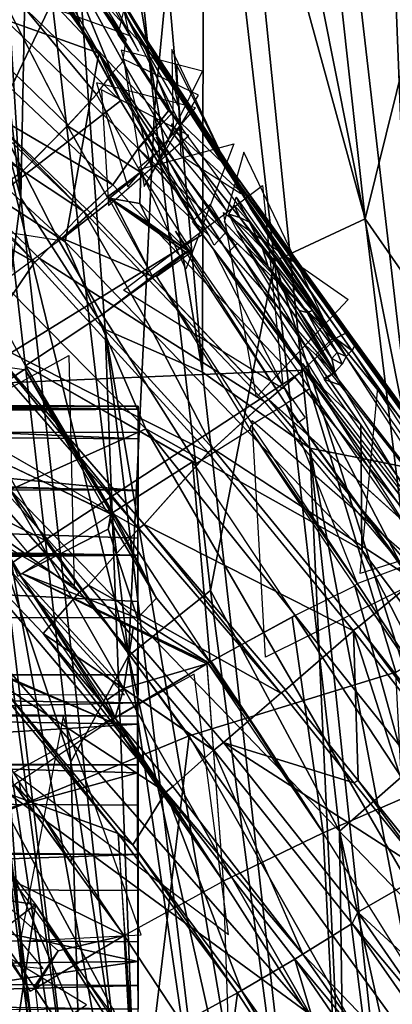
# Model space of a CAD drawing. Header units: millimetres. Extents: x -340 to 340, y -278 to 398.
# Tile 35 of 41: x 265 to 282, y 243 to 287. Entities that reach past the tile are written whole.
import ezdxf

# ---------------------------------------------------------------- set-up
doc = ezdxf.new("R2010")
doc.units = ezdxf.units.MM
doc.layers.add('Layer 01', color=7, linetype='Continuous', true_color=0x000000)

msp = doc.modelspace()

# ---------------------------------------------------------------- linework, layer by layer
at = {"layer": 'Layer 01'}
for points in [[(283.629, 321.801, 66.876), (291.03, 269.55, 277.448), (280.85, 316.386, 78.164)], [(265.05, 278.912, 239.065), (261.681, 291.19, 204.358), (260.085, 320.214, 86.084)], [(265.05, 278.912, 239.065), (260.085, 320.214, 86.084), (262.465, 320.12, 73.209)], [(265.05, 278.912, 239.065), (262.465, 320.12, 73.209), (265.781, 315.412, 81.845)], [(276.989, 317.049, 69.544), (282.822, 266.682, 269.738), (273.324, 314.379, 77.854)], [(282.822, 266.682, 269.738), (276.989, 317.049, 69.544), (280.85, 316.386, 78.164)], [(265.781, 315.412, 81.845), (269.252, 316.3, 72.363), (273.252, 271.052, 252.113)], [(273.252, 271.052, 252.113), (269.252, 316.3, 72.363), (273.324, 314.379, 77.854)], [(282.822, 266.682, 269.738), (280.85, 316.386, 78.164), (287.811, 264.085, 287.993)], [(280.85, 316.386, 78.164), (291.03, 269.55, 277.448), (287.811, 264.085, 287.993)], [(265.05, 278.912, 239.065), (265.781, 315.412, 81.845), (268.853, 272.973, 251.926)], [(273.252, 271.052, 252.113), (268.853, 272.973, 251.926), (265.781, 315.412, 81.845)], [(273.252, 271.052, 252.113), (273.324, 314.379, 77.854), (278.097, 267.625, 263.406)], [(282.822, 266.682, 269.738), (278.097, 267.625, 263.406), (273.324, 314.379, 77.854)], [(263.953, 282.53, 315.452), (266.468, 287.76, 308.673), (261.498, 310.239, 198.348)], [(277.385, 306.942, 250.248), (273.187, 304.914, 256.407), (280.595, 277.958, 371.818)], [(280.595, 277.958, 371.818), (283.896, 291.265, 314.275), (277.385, 306.942, 250.248)], [(251.011, 291.729, 644.258), (244.452, 305.811, 669.091), (260.105, 300.433, 691.319), (268.574, 285.445, 671.683)], [(266.468, 287.76, 308.673), (271.089, 282.87, 341.193), (268.8, 305.234, 247.536)], [(271.089, 282.87, 341.193), (273.187, 304.914, 256.407), (268.8, 305.234, 247.536)], [(276.506, 276.056, 376.923), (273.187, 304.914, 256.407), (271.089, 282.87, 341.193)], [(273.187, 304.914, 256.407), (276.506, 276.056, 376.923), (280.595, 277.958, 371.818)], [(269.548, 283.283, 674.875), (268.574, 285.445, 671.683), (260.105, 300.433, 691.319)], [(263.032, 295.478, 688.557), (269.548, 283.283, 674.875), (260.105, 300.433, 691.319)], [(269.95, 286.233, 677.848), (267.307, 298.538, 684.349), (263.56, 288.558, 690.275)], [(269.548, 283.283, 674.875), (263.032, 295.478, 688.557), (260.505, 292.041, 688.492)], [(265.076, 294.74, 688.12), (270.356, 285.536, 676.679), (265.16, 295.7, 687.318)], [(270.354, 281.14, 656.334), (269.198, 279.496, 648.902), (257.389, 290.657, 649.46), (258, 293.085, 657.398)], [(258, 293.085, 657.398), (267.999, 288.549, 670.774), (271.723, 282.838, 664.934), (270.354, 281.14, 656.334)], [(269.81, 286.037, 678.092), (265.535, 292.952, 687.046), (266.897, 290.069, 684.034)], [(264.381, 291.356, 687.432), (267.733, 286.647, 681.194), (265.102, 292.314, 687.358)], [(267.733, 286.647, 681.194), (266.897, 290.069, 684.034), (265.102, 292.314, 687.358)], [(269.548, 283.283, 674.875), (260.505, 292.041, 688.492), (254.492, 287.506, 688.665), (259.59, 275.611, 675.16)], [(251.011, 291.729, 644.258), (268.574, 285.445, 671.683), (267.054, 276.926, 644.16)], [(267.054, 276.926, 644.16), (254.095, 285.354, 638.903), (251.011, 291.729, 644.258)], [(261.681, 291.19, 204.358), (265.05, 278.912, 239.065), (263.621, 267.902, 299.262)], [(268.467, 283.573, 678.446), (269.178, 284.541, 678.44), (264.381, 291.356, 687.432), (263.239, 289.842, 687.386)], [(283.896, 291.265, 314.275), (280.595, 277.958, 371.818), (286.39, 269.628, 402.164)], [(256.777, 289.168, 643.536), (257.389, 290.657, 649.46), (269.198, 279.496, 648.902), (263.219, 283.002, 643.335)], [(269.81, 286.037, 678.092), (266.897, 290.069, 684.034), (269.652, 285.063, 678.133)], [(269.178, 284.541, 678.44), (269.652, 285.063, 678.133), (266.897, 290.069, 684.034)], [(269.178, 284.541, 678.44), (266.897, 290.069, 684.034), (267.733, 286.647, 681.194)], [(263.226, 289.861, 687.413), (267.168, 282.194, 678.51), (261.199, 287.981, 687.515)], [(263.239, 289.842, 687.386), (267.168, 282.194, 678.51), (268.467, 283.573, 678.446)], [(268.342, 289.741, 676.982), (268.593, 289.392, 676.891), (271.425, 284.878, 672.32), (270.66, 285.671, 671.612)], [(271.436, 284.849, 672.309), (268.593, 289.391, 676.891), (269.337, 288.313, 676.931)], [(269.04, 288.794, 677.357), (269.241, 288.388, 677.79), (272.233, 283.461, 672.58)], [(267.999, 288.549, 670.774), (268.164, 288.436, 670.942), (271.723, 282.838, 664.934)], [(268.164, 288.436, 670.942), (270.66, 285.671, 671.612), (271.856, 282.706, 664.93)], [(271.856, 282.706, 664.93), (271.723, 282.838, 664.934), (268.164, 288.436, 670.942)], [(261.271, 287.846, 687.359), (258.328, 285.476, 687.337), (265.137, 280.143, 678.409)], [(261.199, 287.981, 687.515), (267.168, 282.194, 678.51), (265.152, 280.139, 678.404)], [(271.435, 284.849, 672.31), (269.46, 287.989, 676.681), (274.677, 280.025, 668.521)], [(272.022, 283.75, 673.224), (269.511, 287.95, 677.317), (269.943, 286.868, 677.367)], [(269.915, 258.259, 428.17), (266.468, 287.76, 308.673), (263.953, 282.53, 315.452)], [(266.468, 287.76, 308.673), (269.915, 258.259, 428.17), (271.089, 282.87, 341.193)], [(272.331, 282.069, 673.582), (269.686, 287.345, 677.708), (269.426, 286.276, 678.666)], [(272.18, 282.999, 673.722), (272.022, 283.75, 673.224), (269.946, 286.869, 677.368)], [(265.681, 276.006, 637.31), (259.414, 279.495, 635.281), (255.137, 286.437, 637.581)], [(255.137, 286.437, 637.581), (261.476, 280.542, 637.793), (265.681, 276.006, 637.31)], [(270.66, 285.671, 671.612), (271.425, 284.878, 672.32), (274.187, 280.454, 667.323), (271.856, 282.706, 664.93)], [(271.924, 281.978, 675.859), (274.879, 279.27, 669.945), (271.866, 285.603, 671.312)], [(250.486, 280.835, 632.901), (254.095, 285.354, 638.903), (270.698, 268.49, 638.411), (264.573, 265.745, 632.628)], [(254.095, 285.354, 638.903), (267.054, 276.926, 644.16), (270.698, 268.49, 638.411)], [(268.574, 285.445, 671.683), (280.396, 268.667, 662.359), (280.445, 263.036, 644.839), (267.054, 276.926, 644.16)], [(268.574, 285.445, 671.683), (269.548, 283.283, 674.875), (273.252, 277.254, 670.17)], [(280.396, 268.667, 662.359), (268.574, 285.445, 671.683), (277.843, 271.133, 666.661)], [(273.252, 277.254, 670.17), (277.843, 271.133, 666.661), (268.574, 285.445, 671.683)], [(273.253, 284.621, 673.117), (269.582, 285.573, 678.32), (270.988, 280.048, 675.327)], [(273.07, 283.54, 673.101), (269.684, 285.165, 678.098), (270.62, 279.429, 675.798)], [(267.893, 278.296, 642.789), (261.619, 282.447, 640.373), (261.101, 284.813, 643.005)], [(263.219, 283.002, 643.335), (267.893, 278.296, 642.789), (261.101, 284.813, 643.005)], [(271.721, 281.549, 674.673), (269.652, 285.063, 678.133), (269.178, 284.541, 678.44), (271.197, 280.975, 674.959)], [(274.482, 280.285, 668.156), (274.187, 280.454, 667.323), (271.425, 284.878, 672.32)], [(271.425, 284.878, 672.32), (274.676, 280.022, 668.52), (274.482, 280.285, 668.156)], [(272.277, 280.824, 675.825), (274.987, 279.108, 669.79), (272.081, 284.932, 671.874)], [(272.934, 282.967, 674.741), (268.473, 284.095, 678.725), (269.875, 279.412, 675.1)], [(274.676, 280.022, 668.52), (271.894, 284.108, 672.845), (274.89, 279.563, 669.359)], [(272.023, 283.75, 673.22), (274.89, 279.563, 669.359), (271.894, 284.108, 672.845)], [(268.467, 283.573, 678.446), (270.454, 280.069, 675.028), (267.158, 282.166, 678.49)], [(272.634, 281.726, 674.277), (268.692, 283.781, 678.386), (269.009, 278.574, 675.315)], [(274.792, 279.482, 669.933), (274.89, 279.563, 669.359), (272.023, 283.75, 673.22)], [(259.59, 275.611, 675.16), (262.252, 270.479, 670.881), (273.252, 277.254, 670.17), (269.548, 283.283, 674.875)], [(269.198, 279.496, 648.902), (268.029, 278.391, 643.174), (263.219, 283.002, 643.335)], [(263.219, 283.002, 643.335), (268.029, 278.391, 643.174), (267.893, 278.296, 642.789)], [(263.953, 282.53, 315.452), (263.691, 264.218, 371.788), (267.309, 253.466, 431.905)], [(267.309, 253.466, 431.905), (269.915, 258.259, 428.17), (263.953, 282.53, 315.452)], [(271.089, 282.87, 341.193), (269.915, 258.259, 428.17), (273.609, 261.2, 427.967)], [(271.856, 282.706, 664.93), (270.352, 281.138, 656.335), (271.723, 282.838, 664.934)], [(270.356, 281.141, 656.334), (279.243, 272.613, 660.654), (271.848, 282.703, 664.921)], [(273.609, 261.2, 427.967), (276.506, 276.056, 376.923), (271.089, 282.87, 341.193)], [(279.313, 272.514, 660.61), (271.856, 282.706, 664.93), (274.187, 280.454, 667.323)], [(261.619, 282.447, 640.373), (267.89, 278.296, 642.789), (265.884, 276.187, 637.676), (261.476, 280.542, 637.793)], [(267.168, 282.194, 678.51), (267.158, 282.166, 678.49), (265.152, 280.139, 678.404)], [(268.96, 278.932, 675.336), (266.762, 276.981, 675.354), (265.152, 280.139, 678.404), (267.158, 282.166, 678.49)], [(268.96, 278.932, 675.336), (267.158, 282.166, 678.49), (270.454, 280.069, 675.028)], [(274.37, 278.291, 671.463), (271.947, 282.168, 674.428), (271.694, 281.52, 674.667)], [(271.903, 282.284, 674.485), (271.942, 282.146, 674.431), (271.855, 282.178, 674.553)], [(271.158, 281.651, 675.138), (274.352, 277.406, 671.421), (273.775, 276.782, 671.742)], [(274.666, 281.351, 671.347), (272.503, 275.7, 673.359), (270.434, 280.209, 675.977)], [(269.198, 279.496, 648.902), (270.354, 281.14, 656.334), (278.518, 271.829, 655.037), (277.419, 270.821, 648.395)], [(270.356, 281.141, 656.334), (274.442, 276.48, 655.69), (274.824, 276.851, 658.505)], [(271.198, 280.943, 674.945), (270.363, 280.25, 675.175), (273.582, 277.165, 672.011)], [(274.236, 277.827, 673.279), (279.192, 272.465, 667.305), (275.114, 280.972, 667.309)], [(261.476, 280.542, 637.793), (265.884, 276.187, 637.676), (265.681, 276.006, 637.31)], [(274.187, 280.454, 667.323), (274.482, 280.285, 668.156), (280.008, 272.616, 664.021)], [(274.189, 280.451, 667.321), (279.821, 272.725, 663.248), (279.72, 272.802, 663.04)], [(274.19, 280.456, 667.322), (280, 272.616, 664.019), (279.822, 272.724, 663.248)], [(279.72, 272.802, 663.04), (279.271, 272.583, 660.669), (274.19, 280.456, 667.322)], [(280.008, 272.616, 664.021), (274.482, 280.285, 668.156), (274.676, 280.022, 668.52)], [(266.762, 276.981, 675.354), (261.923, 277.743, 678.477), (265.152, 280.139, 678.404)], [(270.462, 280.062, 675.041), (268.971, 278.96, 675.327), (269.06, 278.903, 675.254)], [(270.424, 278.662, 674.431), (270.462, 280.062, 675.041), (269.06, 278.903, 675.254)], [(270.462, 280.062, 675.041), (270.424, 278.662, 674.431), (272.616, 276.511, 672.313), (272.725, 276.599, 672.295)], [(280.107, 272.229, 665.384), (274.676, 280.022, 668.52), (274.89, 279.563, 669.359)], [(280.094, 272.465, 664.535), (280.008, 272.616, 664.021), (274.676, 280.022, 668.52)], [(280.093, 272.467, 664.535), (274.677, 280.025, 668.521), (280.067, 272.277, 665.399)], [(263.319, 272.566, 633.05), (258.234, 277.776, 633.153), (259.414, 279.495, 635.281), (265.676, 276.007, 637.308)], [(277.419, 270.821, 648.395), (276.24, 269.808, 643.085), (268.038, 278.399, 643.217), (269.198, 279.496, 648.902)], [(269.681, 274.746, 673.273), (275.954, 279.471, 671.478), (276.888, 270.303, 668.688)], [(274.792, 279.482, 669.933), (280.003, 272.011, 666.025), (280.107, 272.229, 665.384), (274.89, 279.563, 669.359)], [(280.003, 272.011, 666.025), (274.792, 279.482, 669.933), (275.407, 278.467, 669.582)], [(274.777, 278.94, 670.589), (275.367, 277.815, 670.366), (274.678, 278.587, 671.023)], [(275.367, 277.815, 670.366), (274.777, 278.94, 670.589), (277.819, 274.607, 668.172)], [(265.05, 278.912, 239.065), (270.494, 229.961, 437.531), (263.621, 267.902, 299.262)], [(270.494, 229.961, 437.531), (265.05, 278.912, 239.065), (268.853, 272.973, 251.926)], [(266.762, 276.981, 675.354), (268.96, 278.932, 675.336), (266.939, 277.081, 675.328)], [(269.084, 278.76, 675.176), (266.939, 277.081, 675.328), (268.96, 278.932, 675.336)], [(266.939, 277.081, 675.328), (269.084, 278.76, 675.176), (270.991, 275.357, 672.598)], [(269.027, 278.865, 675.253), (269.258, 278.732, 675.072), (269.06, 278.903, 675.254)], [(270.973, 275.39, 672.63), (269.258, 278.732, 675.072), (269.027, 278.865, 675.253)], [(270.867, 277.749, 673.788), (270.424, 278.662, 674.431), (269.06, 278.903, 675.254)], [(269.06, 278.903, 675.254), (272.616, 276.511, 672.313), (270.867, 277.749, 673.788)], [(269.06, 278.903, 675.254), (272.489, 276.465, 672.358), (272.616, 276.511, 672.313)], [(272.489, 276.465, 672.358), (269.06, 278.903, 675.254), (269.258, 278.732, 675.072)], [(269.258, 278.732, 675.072), (270.973, 275.39, 672.63), (272.489, 276.465, 672.358)], [(272.616, 276.511, 672.313), (270.424, 278.662, 674.431), (270.867, 277.749, 673.788)], [(272.803, 277.85, 672.539), (273.585, 278.612, 672.148), (279.064, 269.731, 667.522)], [(274.678, 278.587, 671.023), (274.943, 278.028, 670.882), (274.435, 278.174, 671.394)], [(274.678, 278.587, 671.023), (275.367, 277.815, 670.366), (274.943, 278.028, 670.882)], [(267.89, 278.296, 642.789), (270.967, 272.946, 640.143), (265.884, 276.187, 637.677)], [(270.967, 272.946, 640.143), (267.89, 278.296, 642.789), (276.061, 269.71, 642.625)], [(267.895, 278.301, 642.788), (268.038, 278.399, 643.216), (276.238, 269.808, 643.084), (276.061, 269.71, 642.625)], [(274.201, 278.244, 671.599), (279.824, 274.323, 666.613), (275.685, 269.926, 670.913)], [(274.435, 278.174, 671.394), (274.943, 278.028, 670.882), (275.955, 276.629, 670.062)], [(276.218, 275.804, 669.951), (274.435, 278.174, 671.394), (275.955, 276.629, 670.062)], [(276.218, 275.804, 669.951), (274.817, 277.426, 671.085), (274.435, 278.174, 671.394)], [(279.225, 272.604, 667.056), (275.409, 278.463, 669.58), (279.997, 272.02, 666.031)], [(275.367, 277.815, 670.366), (275.955, 276.629, 670.062), (274.943, 278.028, 670.882)], [(275.367, 277.815, 670.366), (278.212, 273.829, 668.066), (275.955, 276.629, 670.062)], [(275.367, 277.815, 670.366), (277.819, 274.607, 668.172), (278.212, 273.829, 668.066)], [(280.595, 277.958, 371.818), (276.506, 276.056, 376.923), (283.539, 253.935, 464.998)], [(283.539, 253.935, 464.998), (286.39, 269.628, 402.164), (280.595, 277.958, 371.818)], [(273.252, 277.254, 670.17), (262.252, 270.479, 670.881), (277.843, 271.133, 666.661)], [(272.029, 277.408, 672.82), (277.882, 268.987, 667.875), (277.578, 268.756, 667.924)], [(276.218, 275.804, 669.951), (275.259, 276.672, 670.732), (274.817, 277.426, 671.085)], [(268.722, 273.654, 672.709), (265.267, 271.334, 672.747), (263.489, 274.577, 675.37), (266.762, 276.981, 675.354)], [(270.991, 275.357, 672.598), (268.722, 273.654, 672.709), (266.762, 276.981, 675.354), (266.939, 277.081, 675.328)], [(280.445, 263.036, 644.839), (270.698, 268.49, 638.411), (267.054, 276.926, 644.16)], [(274.442, 276.48, 655.69), (278.517, 271.827, 655.035), (279.271, 272.583, 660.664), (274.824, 276.851, 658.505)], [(270.973, 275.39, 672.63), (271.111, 275.385, 672.557), (272.489, 276.465, 672.358)], [(271.111, 275.385, 672.557), (271.179, 275.36, 672.511), (272.694, 276.425, 672.235), (272.489, 276.465, 672.358)], [(275.497, 268.703, 668.582), (277.018, 269.618, 668.414), (272.528, 276.432, 672.323), (271.182, 275.357, 672.518)], [(272.694, 276.425, 672.235), (272.616, 276.511, 672.313), (272.489, 276.465, 672.358)], [(272.726, 276.597, 672.298), (272.616, 276.511, 672.313), (272.694, 276.425, 672.235)], [(272.634, 276.526, 672.313), (272.694, 276.425, 672.235), (272.722, 276.6, 672.291)], [(278.092, 270.294, 668.227), (277.237, 269.755, 668.38), (273.75, 276.589, 671.796)], [(279.219, 271.032, 667.586), (277.894, 272.285, 668.618), (275.259, 276.672, 670.732)], [(279.219, 271.032, 667.586), (275.259, 276.672, 670.732), (279.231, 271.043, 667.583)], [(275.259, 276.672, 670.732), (276.218, 275.804, 669.951), (279.231, 271.043, 667.583)], [(278.212, 273.829, 668.066), (277.982, 273.734, 668.452), (275.955, 276.629, 670.062)], [(277.982, 273.734, 668.452), (276.218, 275.804, 669.951), (275.955, 276.629, 670.062)], [(265.676, 276.007, 637.308), (273.507, 267.418, 637.158), (263.319, 272.566, 633.05)], [(273.726, 267.599, 637.513), (273.507, 267.418, 637.158), (265.676, 276.007, 637.308), (265.884, 276.187, 637.676)], [(273.735, 267.592, 637.519), (265.884, 276.187, 637.677), (270.967, 272.946, 640.143)], [(279.436, 250.344, 476.358), (276.506, 276.056, 376.923), (273.609, 261.2, 427.967)], [(279.436, 250.344, 476.358), (283.539, 253.935, 464.998), (276.506, 276.056, 376.923)], [(272.976, 266.933, 668.594), (268.722, 273.654, 672.709), (271.141, 275.407, 672.559), (275.398, 268.453, 668.528)], [(271.141, 275.407, 672.559), (268.722, 273.654, 672.709), (270.991, 275.357, 672.598)], [(277.982, 273.734, 668.452), (277.61, 273.829, 668.844), (276.218, 275.804, 669.951)], [(279.231, 271.043, 667.583), (276.218, 275.804, 669.951), (277.61, 273.829, 668.844)], [(263.589, 252.686, 631.354), (249.115, 275.113, 631.088), (278.119, 242.07, 631.318)], [(249.115, 275.113, 631.088), (264.573, 265.745, 632.628), (278.119, 242.07, 631.318)], [(277.819, 274.607, 668.172), (279.225, 272.604, 667.056), (278.212, 273.829, 668.066)], [(261.481, 273.684, 313.276), (261.883, 271.241, 303.881), (267.256, 227.826, 478.385)], [(261.481, 273.684, 313.276), (267.256, 227.826, 478.385), (265.154, 243.48, 435.025)], [(265.154, 243.48, 435.025), (263.691, 264.218, 371.788), (261.481, 273.684, 313.276)], [(272.976, 266.933, 668.594), (265.267, 271.334, 672.747), (268.722, 273.654, 672.709)], [(277.982, 273.734, 668.452), (279.089, 271.661, 667.68), (277.61, 273.829, 668.844)], [(279.231, 271.043, 667.583), (277.61, 273.829, 668.844), (279.089, 271.661, 667.68)], [(278.212, 273.829, 668.066), (279.325, 271.937, 667.356), (277.982, 273.734, 668.452)], [(277.982, 273.734, 668.452), (279.325, 271.937, 667.356), (279.089, 271.661, 667.68)], [(278.212, 273.829, 668.066), (279.225, 272.604, 667.056), (279.739, 271.754, 666.77)], [(278.212, 273.829, 668.066), (279.739, 271.754, 666.77), (279.325, 271.937, 667.356)], [(273.252, 271.052, 252.113), (281.165, 200.956, 535.828), (268.853, 272.973, 251.926)], [(278.244, 195.174, 565.332), (270.494, 229.961, 437.531), (268.853, 272.973, 251.926)], [(268.853, 272.973, 251.926), (281.165, 200.956, 535.828), (278.244, 195.174, 565.332)], [(270.967, 272.946, 640.143), (276.061, 269.71, 642.625), (273.735, 267.592, 637.519)], [(285.474, 264.922, 660.697), (279.271, 272.583, 660.669), (279.72, 272.802, 663.04)], [(279.821, 272.725, 663.248), (285.474, 264.922, 660.697), (279.72, 272.802, 663.04)], [(279.821, 272.725, 663.248), (280.008, 272.616, 664.021), (285.781, 264.659, 661.718)], [(285.776, 264.658, 661.716), (285.698, 264.679, 660.922), (279.821, 272.725, 663.248)], [(279.821, 272.725, 663.248), (285.698, 264.679, 660.922), (285.474, 264.922, 660.697)], [(270.37, 263.998, 632.718), (261.082, 269.33, 630.496), (263.062, 272.347, 632.775)], [(270.371, 263.998, 632.718), (263.062, 272.349, 632.775), (263.319, 272.566, 633.05)], [(270.371, 263.998, 632.718), (263.319, 272.566, 633.05), (270.617, 264.184, 632.963)], [(270.617, 264.184, 632.963), (263.321, 272.564, 633.052), (273.507, 267.418, 637.158)], [(277.894, 272.285, 668.618), (279.219, 271.032, 667.586), (278.746, 270.775, 667.931)], [(285.453, 262.885, 664.572), (278.382, 271.846, 667.979), (279.172, 272.607, 666.946)], [(278.518, 271.829, 655.037), (279.271, 272.583, 660.669), (285.474, 264.922, 660.697), (284.789, 263.772, 653.803)], [(279.997, 272.02, 666.031), (279.739, 271.754, 666.77), (279.225, 272.604, 667.056)], [(280.008, 272.616, 664.021), (280.094, 272.465, 664.535), (285.781, 264.659, 661.718)], [(285.674, 264.49, 663.086), (280.093, 272.467, 664.535), (280.067, 272.277, 665.399)], [(280.094, 272.465, 664.535), (285.686, 264.489, 663.09), (285.822, 264.543, 662.224)], [(285.781, 264.659, 661.718), (280.094, 272.465, 664.535), (285.822, 264.543, 662.224)], [(259.388, 271.995, 675.098), (265.204, 271.168, 672.678), (261.172, 268.432, 672.185)], [(284.789, 263.772, 653.803), (284.031, 262.783, 648.046), (277.419, 270.821, 648.395), (278.517, 271.827, 655.035)], [(279.55, 271.413, 667.234), (279.089, 271.661, 667.68), (279.325, 271.937, 667.356)], [(279.55, 271.413, 667.234), (279.325, 271.937, 667.356), (279.739, 271.754, 666.77)], [(285.168, 264.123, 664.444), (279.739, 271.754, 666.77), (279.995, 272.019, 666.03)], [(285.166, 264.122, 664.443), (285.541, 264.251, 663.75), (279.997, 272.02, 666.031)], [(285.686, 264.489, 663.09), (280.107, 272.229, 665.384), (280.003, 272.011, 666.025), (285.541, 264.251, 663.75)], [(267.453, 261.395, 667.237), (258.133, 266.775, 671.95), (267.221, 271.806, 672.674)], [(284.636, 262.503, 665.233), (283.876, 261.875, 665.531), (277.773, 271.442, 668.36)], [(279.231, 271.043, 667.583), (279.089, 271.661, 667.68), (279.55, 271.413, 667.234)], [(265.485, 262.772, 668.5), (258.514, 271.147, 674.033), (253.309, 262.903, 669.538)], [(268.935, 264.754, 668.668), (261.172, 268.434, 672.18), (265.232, 271.188, 672.681)], [(268.682, 225.94, 468.881), (267.256, 227.826, 478.385), (261.883, 271.241, 303.881)], [(268.682, 225.94, 468.881), (261.883, 271.241, 303.881), (263.621, 267.902, 299.262)], [(277.843, 271.133, 666.661), (262.252, 270.479, 670.881), (266.13, 263.468, 666.439)], [(265.232, 271.188, 672.681), (265.302, 271.255, 672.699), (269.209, 264.715, 668.591)], [(269.036, 264.847, 668.693), (268.935, 264.754, 668.668), (265.232, 271.188, 672.681)], [(269.209, 264.715, 668.591), (269.036, 264.847, 668.693), (265.232, 271.188, 672.681)], [(269.209, 264.715, 668.591), (265.267, 271.334, 672.747), (272.806, 266.998, 668.673)], [(272.656, 254.642, 663.302), (281.978, 257.523, 663.359), (277.843, 271.133, 666.661), (266.13, 263.468, 666.439)], [(281.165, 200.956, 535.828), (273.252, 271.052, 252.113), (278.097, 267.625, 263.406)], [(289.21, 256.274, 660.461), (277.843, 271.133, 666.661), (285.81, 259.841, 662.982)], [(277.843, 271.133, 666.661), (289.21, 256.274, 660.461), (280.396, 268.667, 662.359)], [(285.81, 259.841, 662.982), (277.843, 271.133, 666.661), (281.978, 257.523, 663.359)], [(279.219, 271.032, 667.586), (278.758, 270.724, 667.929), (278.746, 270.775, 667.931)], [(278.758, 270.724, 667.929), (279.219, 271.032, 667.586), (279.533, 270.453, 667.462)], [(279.533, 270.453, 667.462), (279.219, 271.032, 667.586), (279.231, 271.043, 667.583)], [(284.031, 262.783, 648.046), (276.24, 269.808, 643.085), (277.419, 270.821, 648.395)], [(279.533, 270.453, 667.462), (283.18, 264.479, 665.91), (278.758, 270.724, 667.929)], [(262.252, 270.479, 670.881), (254.911, 269.042, 670.963), (266.13, 263.468, 666.439)], [(282.189, 262.418, 665.993), (278.086, 270.293, 668.215), (277.018, 269.618, 668.414)], [(278.086, 270.293, 668.215), (282.189, 262.418, 665.993), (283.289, 262.84, 665.822)], [(286.018, 263.741, 664.472), (280.365, 261.963, 667.527), (281.167, 270.346, 666.616)], [(41.378, 269.487, 357.259), (227.11, 269.738, 360.441), (270.341, 269.38, 357.493)], [(227.11, 269.738, 360.441), (240.62, 269.308, 366.146), (270.342, 269.519, 359.851)], [(227.11, 269.738, 360.441), (270.342, 269.519, 359.851), (270.341, 269.38, 357.493)], [(276.055, 269.704, 642.613), (282.836, 261.655, 642.574), (273.735, 267.592, 637.518)], [(283.041, 261.789, 643.108), (282.832, 261.666, 642.579), (276.061, 269.71, 642.625), (276.238, 269.808, 643.084)], [(284.031, 262.783, 648.046), (283.041, 261.789, 643.108), (276.238, 269.808, 643.084)], [(280.237, 261.51, 666.17), (282.229, 262.269, 665.962), (277.018, 269.618, 668.414)], [(282.189, 262.418, 665.993), (277.018, 269.618, 668.414), (282.229, 262.269, 665.962)], [(134.328, 268.313, 355.893), (41.378, 269.487, 357.259), (270.341, 269.38, 357.493)], [(134.328, 268.313, 355.893), (270.341, 269.38, 357.493), (270.347, 268.347, 355.868)], [(240.62, 269.308, 366.146), (270.342, 268.037, 370.15), (270.342, 269.519, 359.851)], [(270.342, 268.037, 370.15), (240.62, 269.308, 366.146), (244.032, 268.237, 372.691)], [(268.11, 261.442, 630.548), (267.706, 261.123, 630.308), (260.732, 269.026, 630.273), (261.082, 269.33, 630.494)], [(270.371, 263.998, 632.718), (268.11, 261.442, 630.548), (261.082, 269.33, 630.494)], [(266.13, 263.468, 666.439), (254.911, 269.042, 670.963), (257.86, 257.737, 663.661)], [(259.422, 266.972, 629.515), (260.732, 269.026, 630.273), (267.706, 261.123, 630.308)], [(283.528, 261.874, 665.784), (276.101, 258.186, 665.978), (275.497, 268.868, 668.636)], [(111.41, 265.739, 354.491), (134.328, 268.313, 355.893), (270.347, 265.721, 354.455)], [(270.347, 265.721, 354.455), (134.328, 268.313, 355.893), (270.347, 268.347, 355.868)], [(261.172, 268.434, 672.18), (268.935, 264.754, 668.668), (269.115, 264.647, 668.576)], [(265.049, 261.901, 667.996), (261.203, 268.285, 672.096), (264.581, 262.608, 668.459)], [(283.809, 245.8, 634.737), (264.573, 265.745, 632.628), (270.698, 268.49, 638.411)], [(289.976, 244.435, 638.861), (283.809, 245.8, 634.737), (270.698, 268.49, 638.411)], [(270.698, 268.49, 638.411), (280.445, 263.036, 644.839), (289.976, 244.435, 638.861)], [(275.456, 268.658, 668.583), (280.237, 261.51, 666.17), (275.398, 268.453, 668.528)], [(280.237, 261.51, 666.17), (280.126, 261.411, 666.17), (275.398, 268.453, 668.528)], [(280.445, 263.036, 644.839), (280.396, 268.667, 662.359), (289.21, 256.274, 660.461), (290.817, 249.157, 644.991)], [(270.34, 265.702, 380.429), (244.032, 268.237, 372.691), (242.732, 266.525, 380.385)], [(270.34, 265.702, 380.429), (270.342, 268.037, 370.15), (244.032, 268.237, 372.691)], [(263.621, 267.902, 299.262), (270.494, 229.961, 437.531), (268.682, 225.94, 468.881)], [(280.068, 259.379, 637.138), (270.617, 264.184, 632.964), (273.505, 267.417, 637.157)], [(280.293, 259.566, 637.49), (280.05, 259.402, 637.138), (273.507, 267.418, 637.158), (273.726, 267.599, 637.513)], [(273.726, 267.599, 637.513), (282.836, 261.655, 642.574), (280.293, 259.566, 637.49)], [(278.097, 267.625, 263.406), (289.484, 207.895, 507.58), (287.035, 183.331, 604.408)], [(289.484, 207.895, 507.58), (278.097, 267.625, 263.406), (282.822, 266.682, 269.738)], [(287.035, 183.331, 604.408), (281.165, 200.956, 535.828), (278.097, 267.625, 263.406)], [(266.062, 259.265, 629.563), (260.932, 264.661, 629.442), (259.422, 266.972, 629.515), (267.706, 261.123, 630.308)], [(273.591, 257.978, 666.12), (269.209, 264.715, 668.591), (272.806, 266.998, 668.673)], [(273.591, 257.978, 666.12), (272.806, 266.998, 668.673), (277.416, 260.072, 666.244)], [(270.34, 265.702, 380.429), (242.732, 266.525, 380.385), (243.138, 264.474, 387.822), (270.339, 263.555, 388.35)], [(-78.428, 265.686, 354.481), (270.34, 262.787, 353.87), (-270.342, 262.735, 353.846)], [(111.41, 265.739, 354.491), (270.34, 262.787, 353.87), (-78.428, 265.686, 354.481)], [(270.34, 262.787, 353.87), (111.41, 265.739, 354.491), (270.347, 265.721, 354.455)], [(294.251, 224.747, 632.048), (264.573, 265.745, 632.628), (283.809, 245.8, 634.737)], [(278.119, 242.07, 631.318), (264.573, 265.745, 632.628), (294.251, 224.747, 632.048)], [(269.724, 256.489, 666.064), (262.126, 264.741, 669.032), (258.133, 256.544, 665.539)], [(269.115, 264.647, 668.576), (268.935, 264.754, 668.668), (269.036, 264.847, 668.693), (269.209, 264.715, 668.591)], [(243.138, 264.474, 387.822), (246.258, 261.928, 394.702), (270.334, 260.701, 396.75), (270.339, 263.555, 388.35)], [(264.045, 257.012, 629.262), (260.932, 264.661, 629.442), (271.596, 252.102, 629.477)], [(266.062, 259.265, 629.563), (271.596, 252.102, 629.477), (260.932, 264.661, 629.442)], [(269.115, 264.647, 668.576), (268.99, 263.963, 668.367), (265.104, 261.965, 668.018)], [(268.99, 263.963, 668.367), (269.115, 264.647, 668.576), (269.1, 264.339, 668.479)], [(270.325, 259.956, 666.992), (268.99, 263.963, 668.367), (269.1, 264.339, 668.479), (271.182, 260.858, 667.216)], [(269.115, 264.647, 668.576), (269.256, 264.439, 668.499), (269.1, 264.339, 668.479)], [(269.256, 264.439, 668.499), (271.182, 260.858, 667.216), (269.1, 264.339, 668.479)], [(269.256, 264.439, 668.499), (269.115, 264.647, 668.576), (269.209, 264.715, 668.591)], [(271.182, 260.858, 667.216), (269.209, 264.715, 668.591), (273.587, 257.983, 666.12)], [(269.209, 264.715, 668.591), (271.182, 260.858, 667.216), (269.256, 264.439, 668.499)], [(265.154, 243.48, 435.025), (267.889, 232.74, 494.802), (263.691, 264.218, 371.788)], [(263.691, 264.218, 371.788), (267.889, 232.74, 494.802), (267.309, 253.466, 431.905)], [(268.99, 263.963, 668.367), (270.325, 259.956, 666.992), (265.104, 261.965, 668.018)], [(276.792, 256.568, 633.063), (268.11, 261.442, 630.548), (270.371, 263.998, 632.718)], [(270.617, 264.184, 632.963), (276.792, 256.568, 633.063), (270.371, 263.998, 632.718)], [(276.999, 256.716, 633.268), (270.617, 264.184, 632.964), (280.068, 259.379, 637.138)], [(270.617, 264.184, 632.963), (276.999, 256.716, 633.268), (276.792, 256.568, 633.063)], [(257.86, 257.737, 663.661), (263.582, 250.907, 661.631), (272.656, 254.642, 663.302), (266.13, 263.468, 666.439)], [(280.445, 263.036, 644.839), (290.817, 249.157, 644.991), (289.976, 244.435, 638.861)], [(270.34, 262.787, 353.87), (19.509, 260.177, 353.816), (-270.342, 262.735, 353.846)], [(270.34, 262.787, 353.87), (270.34, 259.963, 353.772), (19.509, 260.177, 353.816)], [(264.496, 262.707, 668.302), (264.241, 262.549, 668.248), (269.753, 254.58, 665.286)], [(264.923, 261.851, 667.992), (265.049, 261.901, 667.996), (264.581, 262.608, 668.459)], [(282.118, 262.22, 665.99), (285.707, 253.241, 664.805), (280.237, 261.51, 666.17)], [(270.334, 260.701, 396.75), (246.258, 261.928, 394.702), (246.924, 256.459, 407.864), (270.325, 256.137, 408.55)], [(269.701, 256.791, 666.013), (265.024, 261.884, 667.998), (265.104, 261.965, 668.018), (270.129, 259.505, 666.862)], [(268.949, 256.267, 665.897), (265.024, 261.884, 667.998), (269.701, 256.791, 666.013)], [(269.311, 255.453, 665.607), (265.024, 261.884, 667.998), (268.949, 256.267, 665.897)], [(273.494, 257.947, 666.117), (265.104, 261.965, 668.018), (270.325, 259.956, 666.992)], [(273.494, 257.947, 666.117), (270.129, 259.505, 666.862), (265.104, 261.965, 668.018)], [(282.836, 261.655, 642.574), (287.01, 251.002, 637.583), (280.294, 259.567, 637.494)], [(267.706, 261.123, 630.308), (268.11, 261.442, 630.548), (274.2, 254.343, 630.602), (273.757, 253.992, 630.323)], [(268.11, 261.442, 630.548), (276.792, 256.568, 633.063), (274.2, 254.343, 630.602)], [(273.609, 261.2, 427.967), (269.915, 258.259, 428.17), (279.964, 213.285, 609.588)], [(279.964, 213.285, 609.588), (279.436, 250.344, 476.358), (273.609, 261.2, 427.967)], [(280.126, 261.411, 666.17), (282.73, 252.019, 664.882), (277.416, 260.072, 666.244)], [(280.126, 261.411, 666.17), (280.237, 261.51, 666.17), (285.707, 253.241, 664.805)], [(280.126, 261.411, 666.17), (282.733, 252.01, 664.88), (282.73, 252.019, 664.882)], [(285.707, 253.241, 664.805), (282.733, 252.01, 664.88), (280.126, 261.411, 666.17)], [(267.706, 261.123, 630.308), (273.757, 253.992, 630.323), (266.062, 259.265, 629.563)], [(270.325, 259.956, 666.992), (271.182, 260.858, 667.216), (273.587, 257.983, 666.12), (273.494, 257.947, 666.117)], [(260.785, 253.358, 629.424), (260.904, 260.496, 629.218), (269.45, 250.238, 629.278)], [(260.904, 260.496, 629.218), (264.045, 257.012, 629.262), (269.45, 250.238, 629.278)], [(270.343, 257.394, 354.605), (83.213, 257.392, 354.64), (19.509, 260.177, 353.816), (270.34, 259.963, 353.772)], [(277.301, 259.995, 666.236), (273.591, 257.978, 666.12), (277.416, 260.072, 666.244)], [(273.645, 258.007, 666.122), (277.301, 259.995, 666.236), (278.696, 250.261, 664.693)], [(278.695, 250.262, 664.691), (277.301, 259.995, 666.236), (277.416, 260.072, 666.244), (282.73, 252.019, 664.882)], [(269.701, 256.791, 666.013), (270.129, 259.505, 666.862), (273.444, 257.884, 666.1)], [(273.444, 257.884, 666.1), (270.129, 259.505, 666.862), (273.494, 257.947, 666.117)], [(286.786, 250.803, 637.212), (280.05, 259.402, 637.138), (280.293, 259.566, 637.49)], [(287.009, 251, 637.581), (286.786, 250.803, 637.212), (280.293, 259.566, 637.49)], [(273.756, 253.991, 630.324), (271.908, 252.357, 629.555), (266.062, 259.265, 629.563)], [(271.596, 252.102, 629.477), (266.062, 259.265, 629.563), (271.908, 252.357, 629.555)], [(280.286, 252.626, 633.348), (276.988, 256.706, 633.254), (280.068, 259.379, 637.138)], [(280.068, 259.379, 637.138), (286.784, 250.801, 637.213), (283.525, 248.596, 633.428)], [(280.068, 259.379, 637.138), (283.525, 248.596, 633.428), (280.286, 252.626, 633.348)], [(260.716, 258.907, 666.614), (261.004, 258.695, 666.546), (269.032, 255.307, 665.555)], [(261.004, 258.695, 666.546), (264.976, 252.582, 664.472), (269.032, 255.307, 665.555)], [(269.915, 258.259, 428.17), (267.309, 253.466, 431.905), (274.358, 207.309, 610.615), (276.854, 210.826, 610.14)], [(269.915, 258.259, 428.17), (276.854, 210.826, 610.14), (279.964, 213.285, 609.588)], [(273.444, 257.884, 666.1), (269.31, 255.466, 665.611), (269.701, 256.791, 666.013)], [(269.313, 255.454, 665.607), (269.31, 255.466, 665.611), (273.444, 257.884, 666.1)], [(269.313, 255.454, 665.607), (273.444, 257.884, 666.1), (274.185, 248.085, 664.141)], [(273.436, 258.03, 666.13), (274.185, 248.086, 664.139), (278.695, 250.262, 664.691)], [(273.587, 257.983, 666.12), (275.806, 254.765, 665.521), (273.498, 257.942, 666.113)], [(273.498, 257.942, 666.113), (275.806, 254.765, 665.521), (278.695, 250.263, 664.689)], [(275.806, 254.765, 665.521), (273.587, 257.983, 666.12), (273.633, 258.026, 666.125)], [(27.782, 255.674, 355.85), (83.213, 257.392, 354.64), (270.34, 255.537, 356.216)], [(83.213, 257.392, 354.64), (270.343, 257.394, 354.605), (270.34, 255.537, 356.216)], [(272.87, 257.425, 666.432), (264.73, 252.99, 664.587), (274.433, 245.686, 663.544)], [(283.074, 236.246, 660.974), (281.978, 257.523, 663.359), (272.656, 254.642, 663.302)], [(264.045, 257.012, 629.262), (271.591, 252.104, 629.479), (270.115, 249.728, 629.283)], [(270.115, 249.728, 629.283), (269.45, 250.238, 629.278), (264.045, 257.012, 629.262)], [(269.31, 255.466, 665.611), (268.949, 256.267, 665.897), (269.701, 256.791, 666.013)], [(245.832, 255.578, 409.68), (270.325, 256.137, 408.55), (246.924, 256.459, 407.864)], [(280.081, 252.522, 633.162), (274.204, 254.342, 630.608), (276.821, 256.593, 633.09)], [(280.286, 252.626, 633.348), (280.081, 252.522, 633.162), (276.821, 256.593, 633.09), (276.988, 256.706, 633.254)], [(270.316, 255.163, 409.698), (270.325, 256.137, 408.55), (245.832, 255.578, 409.68)], [(268.949, 256.267, 665.897), (269.31, 255.466, 665.611), (269.311, 255.453, 665.607)], [(270.341, 253.342, 359.642), (41.488, 254.397, 357.646), (27.782, 255.674, 355.85), (270.34, 255.537, 356.216)], [(245.832, 255.578, 409.68), (246.12, 253.674, 410.058), (270.316, 255.163, 409.698)], [(266.967, 255.514, 665.415), (265.029, 245.383, 662.619), (270.487, 245.669, 663.204)], [(269.311, 255.453, 665.607), (269.468, 255.173, 665.552), (269.146, 255.347, 665.575)], [(269.31, 255.466, 665.611), (269.313, 255.454, 665.607), (269.311, 255.453, 665.607)], [(269.311, 255.453, 665.607), (269.313, 255.454, 665.607), (269.316, 255.45, 665.607)], [(269.311, 255.453, 665.607), (269.316, 255.45, 665.607), (269.468, 255.173, 665.552)], [(272.303, 250.798, 664.675), (269.468, 255.173, 665.552), (269.316, 255.45, 665.607)], [(270.552, 253.625, 665.243), (272.303, 250.798, 664.675), (269.316, 255.45, 665.607)], [(246.12, 253.674, 410.058), (270.321, 252.969, 410.022), (270.316, 255.163, 409.698)], [(269.091, 255.298, 665.562), (269.088, 255.326, 665.56), (269.022, 255.305, 665.554)], [(269.094, 255.273, 665.554), (269.073, 255.332, 665.564), (269.053, 255.276, 665.542)], [(269.146, 255.347, 665.575), (269.468, 255.173, 665.552), (272.303, 250.798, 664.675)], [(270.348, 235.447, 658.78), (272.656, 254.642, 663.302), (263.582, 250.907, 661.631)], [(283.074, 236.246, 660.974), (272.656, 254.642, 663.302), (270.348, 235.447, 658.78)], [(278.695, 250.263, 664.689), (275.806, 254.765, 665.521), (277.455, 252.229, 665.052)], [(270.341, 253.342, 359.642), (-30.157, 253.12, 360.203), (41.488, 254.397, 357.646)], [(280.004, 246.182, 630.477), (273.757, 253.992, 630.323), (274.2, 254.343, 630.602), (280.265, 246.684, 630.735)], [(283.353, 248.462, 633.246), (280.265, 246.684, 630.735), (274.2, 254.343, 630.602)], [(274.204, 254.342, 630.608), (280.081, 252.522, 633.162), (283.353, 248.462, 633.246)], [(252.98, 248.217, 409.853), (270.321, 252.969, 410.022), (246.12, 253.674, 410.058)], [(272.303, 250.798, 664.675), (270.552, 253.625, 665.243), (271.782, 251.791, 664.878)], [(271.917, 252.365, 629.558), (273.756, 253.991, 630.324), (277.782, 244.796, 629.638)], [(280.004, 246.182, 630.477), (277.782, 244.796, 629.638), (273.757, 253.992, 630.323)], [(283.539, 253.935, 464.998), (279.436, 250.344, 476.358), (287.065, 216.041, 605.782)], [(-30.157, 253.12, 360.203), (270.341, 253.342, 359.642), (270.346, 251.513, 363.211)], [(265.711, 247.03, 629.498), (256.439, 248.374, 630.152), (260.785, 253.358, 629.424)], [(270.032, 240.948, 629.438), (260.785, 253.358, 629.424), (269.45, 250.237, 629.278)], [(274.358, 207.309, 610.615), (267.309, 253.466, 431.905), (267.889, 232.74, 494.802)], [(-30.157, 253.12, 360.203), (270.346, 251.513, 363.211), (270.341, 249.291, 367.916), (47.238, 251.207, 364.326)], [(270.334, 244.464, 409.285), (270.321, 252.969, 410.022), (252.98, 248.217, 409.853)], [(263.589, 252.686, 631.354), (273.368, 234.592, 631.328), (269.219, 229.543, 632.343), (257.985, 247.675, 632.048)], [(261.25, 249.787, 662.748), (269.718, 245.636, 663.129), (264.758, 252.427, 664.392)], [(278.119, 242.07, 631.318), (273.368, 234.592, 631.328), (263.589, 252.686, 631.354)], [(264.973, 252.58, 664.471), (264.76, 252.427, 664.389), (265.042, 252.187, 664.368)], [(267.315, 248.927, 663.74), (265.856, 251.316, 664.228), (264.76, 252.427, 664.389)], [(265.856, 251.316, 664.228), (265.042, 252.187, 664.368), (264.76, 252.427, 664.389)], [(265.042, 252.187, 664.368), (265.856, 251.316, 664.228), (264.973, 252.58, 664.471)], [(271.596, 252.102, 629.477), (271.917, 252.365, 629.558), (277.782, 244.796, 629.638)], [(280.081, 252.522, 633.162), (280.286, 252.626, 633.348), (283.353, 248.462, 633.246)], [(280.286, 252.626, 633.348), (283.525, 248.596, 633.428), (283.353, 248.462, 633.246)], [(266.06, 244.148, 662.247), (259.43, 252.074, 663.06), (256.332, 245.149, 658.812)], [(271.591, 252.104, 629.479), (275.016, 243.161, 629.288), (270.115, 249.728, 629.283)], [(275.017, 243.159, 629.288), (271.591, 252.104, 629.479), (277.424, 244.572, 629.551)], [(277.424, 244.572, 629.551), (271.596, 252.102, 629.477), (277.782, 244.796, 629.638)], [(282.73, 252.019, 664.882), (282.733, 252.01, 664.88), (278.695, 250.262, 664.691)], [(283.946, 241.89, 663.811), (278.695, 250.262, 664.691), (282.733, 252.01, 664.88)], [(272.303, 250.798, 664.675), (271.782, 251.791, 664.878), (274.185, 248.086, 664.135)], [(270.341, 249.291, 367.916), (75.902, 249.366, 368.919), (47.238, 251.207, 364.326)], [(267.315, 248.927, 663.74), (267.343, 249.172, 663.813), (265.856, 251.316, 664.228)], [(263.582, 250.907, 661.631), (257.148, 250.11, 658.918), (270.348, 235.447, 658.78)], [(256.954, 243.965, 655.619), (270.348, 235.447, 658.78), (257.148, 250.11, 658.918)], [(270.118, 240.472, 629.381), (269.45, 250.238, 629.278), (274.833, 243.052, 629.281)], [(270.115, 249.728, 629.283), (274.833, 243.052, 629.281), (269.45, 250.238, 629.278)], [(279.209, 240.209, 663.215), (278.695, 250.262, 664.691), (274.185, 248.086, 664.139)], [(279.209, 240.209, 663.215), (283.946, 241.89, 663.811), (278.695, 250.262, 664.691)], [(279.436, 250.344, 476.358), (279.964, 213.285, 609.588), (283.943, 214.634, 610.195)], [(283.943, 214.634, 610.195), (287.065, 216.041, 605.782), (279.436, 250.344, 476.358)], [(261.249, 249.786, 662.751), (265.658, 243.314, 661.705), (266.731, 244.951, 662.373)], [(266.731, 244.951, 662.373), (269.717, 245.64, 663.123), (261.249, 249.786, 662.751)], [(270.115, 249.728, 629.283), (275.017, 243.159, 629.288), (274.833, 243.052, 629.281)], [(270.341, 249.291, 367.916), (227.352, 247.841, 371.843), (75.902, 249.366, 368.919)], [(227.352, 247.841, 371.843), (270.341, 249.291, 367.916), (270.349, 247.663, 372.074)], [(261.922, 248.799, 662.591), (261.521, 248.832, 662.48), (265.476, 243.126, 661.569)], [(265.476, 243.126, 661.569), (265.696, 243.257, 661.688), (261.922, 248.799, 662.591)], [(269.72, 245.639, 663.118), (267.343, 249.172, 663.813), (267.315, 248.927, 663.74)], [(256.436, 248.375, 630.151), (265.711, 247.03, 629.498), (260.624, 243.133, 630.2)], [(284.79, 242.508, 631.526), (280.265, 246.684, 630.735), (283.353, 248.462, 633.246)], [(270.334, 244.464, 409.285), (252.98, 248.217, 409.853), (251.292, 244.258, 409.246)], [(274.519, 238.368, 662.307), (269.719, 245.638, 663.124), (274.185, 248.086, 664.139)], [(274.519, 238.368, 662.307), (279.209, 240.209, 663.215), (274.185, 248.086, 664.139)], [(270.349, 245.347, 379.469), (242.888, 245.515, 379.203), (227.352, 247.841, 371.843), (270.349, 247.663, 372.074)], [(269.219, 229.543, 632.343), (264.257, 230.222, 634.442), (257.985, 247.675, 632.048)], [(268.014, 242.516, 662.239), (259.537, 247.63, 661.044), (261.245, 238.155, 658.444)], [(260.624, 243.133, 630.2), (265.711, 247.03, 629.498), (264.288, 237.446, 630.303)], [(264.288, 237.446, 630.303), (265.711, 247.029, 629.495), (269.914, 240.343, 629.402)], [(270.118, 240.472, 629.381), (269.914, 240.343, 629.402), (265.71, 247.031, 629.498)], [(280.004, 246.182, 630.477), (280.265, 246.684, 630.735), (283.539, 241.958, 630.568)], [(280.265, 246.684, 630.735), (284.79, 242.508, 631.526), (283.539, 241.958, 630.568)], [(281.663, 240.75, 629.763), (277.782, 244.796, 629.638), (280.004, 246.182, 630.477), (283.22, 241.598, 630.338)], [(283.22, 241.598, 630.338), (280.004, 246.182, 630.477), (283.539, 241.958, 630.568)], [(269.717, 245.64, 663.123), (266.731, 244.951, 662.373), (265.704, 243.247, 661.695)], [(270.229, 236.494, 661.086), (269.719, 245.638, 663.124), (265.704, 243.248, 661.691)], [(270.228, 236.494, 661.089), (269.72, 245.639, 663.122), (274.519, 238.368, 662.307)], [(270.349, 243.381, 387.45), (243.21, 243.568, 387.285), (242.888, 245.515, 379.203), (270.349, 245.347, 379.469)], [(265.704, 243.247, 661.695), (266.731, 244.951, 662.373), (265.658, 243.314, 661.705)], [(280.824, 240.482, 629.49), (277.424, 244.572, 629.551), (277.782, 244.796, 629.638)], [(280.824, 240.482, 629.49), (277.782, 244.796, 629.638), (281.663, 240.75, 629.763)], [(270.334, 244.464, 409.285), (251.292, 244.258, 409.246), (253.3, 241.944, 408.106)], [(253.3, 241.944, 408.106), (270.341, 241.821, 407.769), (270.334, 244.464, 409.285)], [(277.424, 244.572, 629.551), (278.972, 239.349, 629.237), (278.161, 238.735, 629.148), (275.017, 243.159, 629.288)], [(277.424, 244.572, 629.551), (280.509, 240.069, 629.382), (278.972, 239.349, 629.237)], [(280.824, 240.482, 629.49), (280.509, 240.069, 629.382), (277.424, 244.572, 629.551)], [(256.954, 243.965, 655.619), (269.197, 223.154, 655.814), (270.348, 235.447, 658.78)], [(256.954, 243.965, 655.619), (257.92, 239.939, 653.288), (269.197, 223.154, 655.814)], [(270.349, 243.381, 387.45), (243.946, 242.677, 393.664), (243.21, 243.568, 387.285)], [(268.841, 218.708, 530.271), (267.889, 232.74, 494.802), (265.154, 243.48, 435.025)], [(265.154, 243.48, 435.025), (267.256, 227.826, 478.385), (268.841, 218.708, 530.271)], [(270.349, 243.381, 387.45), (270.343, 242.318, 395.23), (243.946, 242.677, 393.664)], [(265.704, 243.248, 661.691), (265.656, 243.271, 661.682), (265.653, 243.212, 661.661)], [(270.228, 236.494, 661.089), (265.705, 243.249, 661.686), (266.697, 234.832, 659.593)], [(274.826, 243.049, 629.281), (273.964, 236.392, 629.282), (272.983, 235.574, 629.305), (270.118, 240.472, 629.381)], [(274.826, 243.049, 629.281), (277.853, 238.409, 629.128), (273.964, 236.392, 629.282)], [(274.826, 243.049, 629.281), (275.017, 243.159, 629.288), (277.853, 238.409, 629.128)], [(275.017, 243.159, 629.288), (278.161, 238.735, 629.148), (277.853, 238.409, 629.128)], [(244.901, 242.229, 402.12), (243.946, 242.677, 393.664), (270.343, 242.318, 395.23)], [(264.616, 233.252, 658.344), (270.656, 237.803, 661.953), (262.099, 242.824, 660.213)]]:
    msp.add_3dface(points, dxfattribs=at)

doc.saveas('drawing.dxf')
